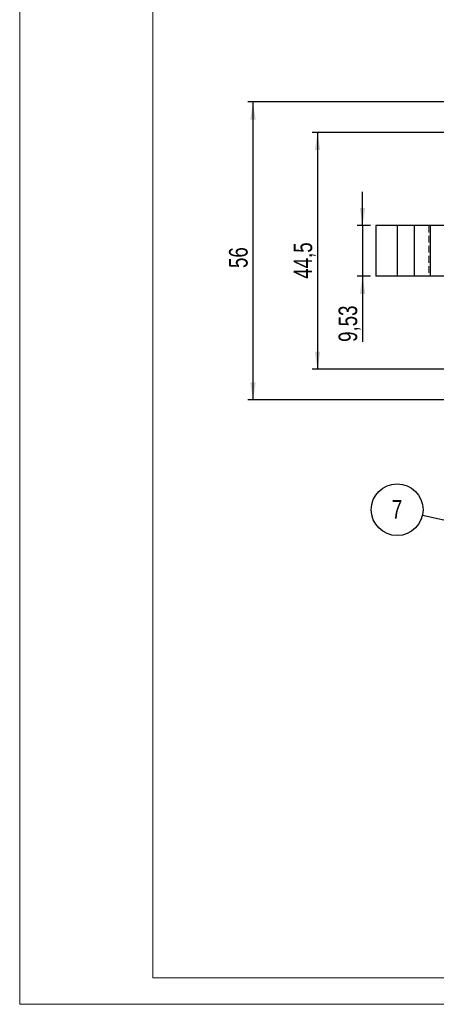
# Model space of a CAD drawing. Header units: millimetres. Extents: x 0 to 420, y 0 to 297.
# Tile 1 of 17: x 0 to 79, y 0 to 185. Entities that reach past the tile are written whole.
import ezdxf

# ---------------------------------------------------------------- set-up
doc = ezdxf.new("R2010")
doc.units = ezdxf.units.MM
doc.linetypes.add('HIDDEN', pattern=[1.905, 1.27, -0.635])
doc.layers.add('FORMATO', color=179, linetype='Continuous')
doc.styles.add('SLDTEXTSTYLE0', font='TXT', dxfattribs={"width": 0.75})
doc.dimstyles.new('SLDDIMSTYLE0', dxfattribs={"dimtxt": 3.5, "dimasz": 3.302, "dimexe": 0, "dimexo": 0.0625, "dimgap": 0.875, "dimtad": 1, "dimdec": 3, "dimrnd": 1e-09, "dimzin": 12, "dimdsep": 46, "dimtxsty": 'SLDTEXTSTYLE0', "dimsah": 1, "dimcen": 0.09, "dimadec": 0, "dimazin": 3, "dimtfac": 1, "dimtdec": 3, "dimtofl": 0, "dimtmove": 0, "dimatfit": 3, "dimfxl": 0, "dimfrac": 2, "dimtolj": 1, "dimtzin": 12, "dimarcsym": 0})
doc.dimstyles.new('SLDDIMSTYLE2', dxfattribs={"dimtxt": 3.5, "dimasz": 3.302, "dimexe": 0, "dimexo": 0.0625, "dimgap": 0.875, "dimtad": 1, "dimdec": 3, "dimrnd": 1e-09, "dimzin": 12, "dimdsep": 46, "dimtxsty": 'SLDTEXTSTYLE0', "dimsah": 1, "dimcen": 0.09, "dimadec": 0, "dimazin": 3, "dimtfac": 1, "dimtdec": 3, "dimtmove": 0, "dimatfit": 0, "dimfxl": 0, "dimfrac": 2, "dimtolj": 1, "dimtzin": 12, "dimarcsym": 0})
doc.dimstyles.new('SLDDIMSTYLE6', dxfattribs={"dimtxt": 0.18, "dimasz": 1.016, "dimexe": 0, "dimexo": 0.0625, "dimgap": 0, "dimtad": 0, "dimtih": 1, "dimtoh": 1, "dimdec": 0, "dimrnd": 1e-09, "dimzin": 0, "dimdsep": 46, "dimtxsty": 'Standard', "dimblk1": 'DOT', "dimblk2": 'DOT', "dimsah": 1, "dimcen": 0.09, "dimadec": 0, "dimazin": 0, "dimtfac": 1.016, "dimtdec": 0, "dimtofl": 0, "dimtmove": 0, "dimatfit": 3, "dimldrblk": 'DOT', "dimfxl": 0, "dimfrac": 2, "dimtolj": 1, "dimtzin": 0, "dimarcsym": 0})

# ---------------------------------------------------------------- blocks, each defined once
blk = doc.blocks.new('_D_10')
at = {"layer": 'FORMATO'}
for p, q in [((142.79, 169.78), (43.22, 169.78)), ((44.22, 169.78), (44.22, 113.78)), ((142.79, 113.78), (43.22, 113.78))]:
    blk.add_line(p, q, dxfattribs=at)
for points in [[(44.22, 169.78), (43.71, 166.48), (44.73, 166.48)], [(44.22, 113.78), (44.73, 117.08), (43.71, 117.08)]]:
    blk.add_solid(points, dxfattribs=at)
at = {"layer": 'FORMATO', "insert": (39.71, 138.57), "char_height": 3.5, "attachment_point": 1, "rotation": 90, "style": 'SLDTEXTSTYLE0'}
blk.add_mtext('56', dxfattribs=at)
blk = doc.blocks.new('_D_13')
at = {"layer": 'FORMATO', "color": 218}
for p, q in [((92.52, 164.03), (55.35, 164.03)), ((56.35, 164.03), (56.35, 119.53)), ((92.52, 119.53), (55.35, 119.53))]:
    blk.add_line(p, q, dxfattribs=at)
for points in [[(56.35, 164.03), (55.84, 160.73), (56.86, 160.73)], [(56.35, 119.53), (56.86, 122.83), (55.84, 122.83)]]:
    blk.add_solid(points, dxfattribs=at)
at = {"layer": 'FORMATO', "color": 218, "insert": (51.84, 136.56), "char_height": 3.5, "attachment_point": 1, "rotation": 90, "style": 'SLDTEXTSTYLE0'}
blk.add_mtext('44,5', dxfattribs=at)
blk = doc.blocks.new('_D_15')
at = {"layer": 'FORMATO'}
for p, q in [((64.81, 146.54), (64.81, 152.89)), ((66.33, 146.54), (63.81, 146.54)), ((64.81, 146.54), (64.81, 137.01)), ((66.33, 137.01), (63.81, 137.01)), ((64.81, 137.01), (64.81, 124.68))]:
    blk.add_line(p, q, dxfattribs=at)
for points in [[(64.81, 146.54), (65.32, 149.85), (64.3, 149.85)], [(64.81, 137.01), (64.3, 133.71), (65.32, 133.71)]]:
    blk.add_solid(points, dxfattribs=at)
at = {"layer": 'FORMATO', "insert": (60.3, 124.68), "char_height": 3.5, "attachment_point": 1, "rotation": 90, "style": 'SLDTEXTSTYLE0'}
blk.add_mtext('9,53', dxfattribs=at)
blk = doc.blocks.new('SW_NOTE_0_3')
at = {"layer": 'FORMATO', "color": 0}
blk.add_circle((-4.74, 1.06), 4.86, dxfattribs=at)
at = {"layer": 'FORMATO', "color": 0, "insert": (-4.78, 2.87), "char_height": 3.5, "attachment_point": 2, "style": 'SLDTEXTSTYLE0'}
blk.add_mtext('7', dxfattribs=at)
blk = doc.blocks.new('_Dot')
at = {"color": 0, "linetype": 'ByBlock', "lineweight": -2}
blk.add_line((-0.5, 0), (-1, 0), dxfattribs=at)
at = {"color": 0, "linetype": 'ByBlock', "const_width": 0.5}
blk.add_lwpolyline([(-0.25, 0, 1), (0.25, 0, 1)], format="xyb", close=True, dxfattribs=at)

msp = doc.modelspace()

# ---------------------------------------------------------------- linework, layer by layer
at = {"color": 7, "linetype": 'Continuous', "lineweight": 25}
for p, q in [((67.3269, 146.5443), (67.3269, 137.0143)), ((71.3269, 146.5443), (67.3269, 146.5443)), ((71.3269, 146.5443), (71.3269, 137.0143)), ((74.5086, 146.5443), (71.3269, 146.5443)), ((74.5086, 146.5443), (74.5086, 137.0143)), ((77.5086, 146.5443), (74.5086, 146.5443)), ((77.5086, 146.5443), (77.5086, 137.0143)), ((102.3086, 146.5443), (77.5086, 146.5443)), ((71.3269, 137.0143), (67.3269, 137.0143)), ((74.5086, 137.0143), (71.3269, 137.0143)), ((77.5086, 137.0143), (74.5086, 137.0143)), ((102.3086, 137.0143), (77.5086, 137.0143))]:
    msp.add_line(p, q, dxfattribs=at)
at = {"color": 7, "linetype": 'HIDDEN', "lineweight": 18}
msp.add_line((77.2972, 146.5443), (77.2972, 137.0143), dxfattribs=at)
at = {"layer": 'FORMATO', "color": 7, "linetype": 'Continuous', "lineweight": 18}
for p, q in [((0.3727, 0.169), (0.3727, 297.169)), ((25.3727, 5.169), (25.3727, 292.169)), ((25.3727, 5.169), (415.3727, 5.169)), ((420.3727, 0.169), (0.3727, 0.169))]:
    msp.add_line(p, q, dxfattribs=at)

# ---------------------------------------------------------------- block references
at = {"layer": 'FORMATO'}
msp.add_blockref('SW_NOTE_0_3', (76.0512, 92.0759), dxfattribs=at)

# ---------------------------------------------------------------- dimensions: what is measured, and where the dimension line sits
for base, p1, p2, dimstyle, picture, middle in [((44.2188, 113.7793), (143.7871, 169.7793), (143.7871, 113.7793), 'SLDDIMSTYLE0', '_D_10', (44.2188, 141.1517)), ((64.8094, 137.0143), (67.3269, 146.5443), (67.3269, 137.0143), 'SLDDIMSTYLE2', '_D_15', (64.8094, 129.2034))]:
    dim = msp.add_linear_dim(base=base, p1=p1, p2=p2, angle=90, dimstyle=dimstyle, dxfattribs=at)
    dim.commit()
    dim.dimension.update_dxf_attribs({"geometry": picture, "text_midpoint": middle, "dimtype": 160})
at = {"layer": 'FORMATO', "color": 218}
dim = msp.add_linear_dim(base=(56.3483, 119.5293), p1=(93.5218, 164.0293), p2=(93.5218, 119.5293), angle=90, dimstyle='SLDDIMSTYLE0', dxfattribs=at)
dim.commit()
dim.dimension.update_dxf_attribs({"geometry": '_D_13', "text_midpoint": (56.3483, 141.0811), "dimtype": 160})

# ---------------------------------------------------------------- leaders
at = {"layer": 'FORMATO'}
msp.add_leader([(92.229, 88.4706), (76.0512, 92.0759)], dimstyle='SLDDIMSTYLE6', dxfattribs=at)

doc.saveas('drawing.dxf')
